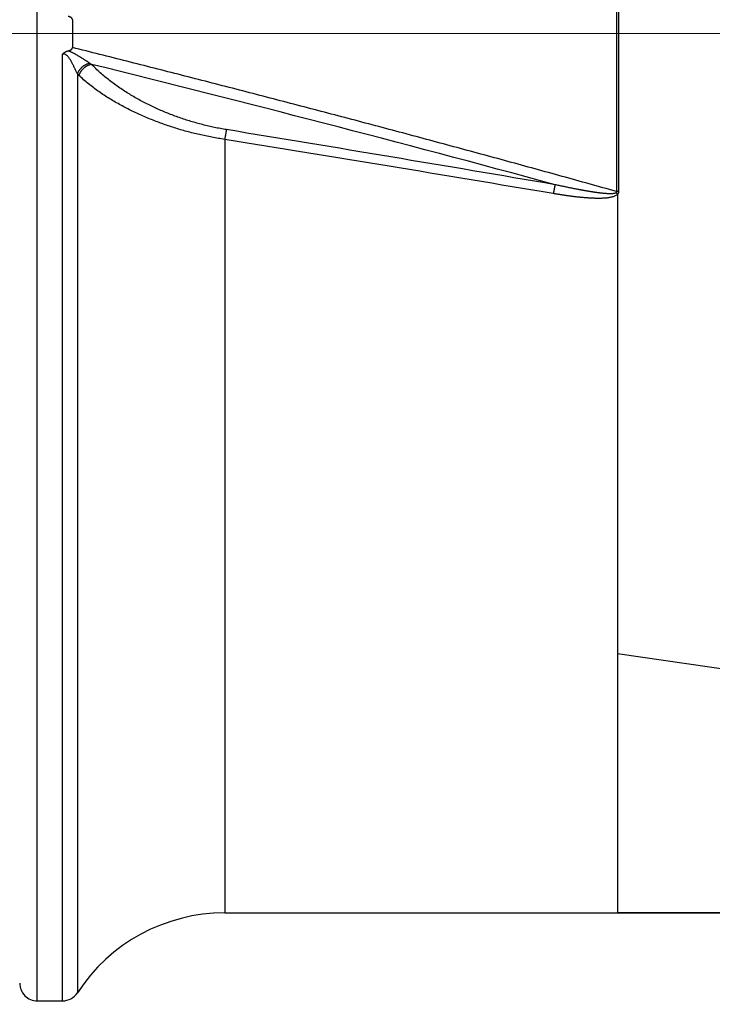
# Model space of a CAD drawing. Header units: millimetres. Extents: x 0 to 1733, y 0 to 1188.
# Tile 26 of 154: x 756 to 772, y 368 to 390. Entities that reach past the tile are written whole.
import ezdxf

# ---------------------------------------------------------------- set-up
doc = ezdxf.new("R2010")
doc.units = ezdxf.units.MM
doc.header["$LTSCALE"] = 0.727559
doc.linetypes.add('CENTER', pattern=[50.8, 31.75, -6.35, 6.35, -6.35])
doc.layers.add('NoLayerName_001', color=7, linetype='Continuous')
doc.layers.add('NoLayerName_004', color=7, linetype='Continuous')
doc.styles.get("Standard").update_dxf_attribs({"font": 'txt', "bigfont": 'extfont2'})
doc.dimstyles.get("Standard").update_dxf_attribs({"dimtxt": 2.5, "dimasz": 2.5, "dimexe": 1, "dimexo": 1, "dimtad": 1, "dimdec": 3, "dimzin": 0, "dimdsep": 46, "dimtxsty": 'Standard', "dimcen": 2.5, "dimadec": 3, "dimazin": 0, "dimtfac": 0.75, "dimtdec": 3, "dimtmove": 0, "dimatfit": 3, "dimfxl": 1, "dimarcsym": 0})

# ---------------------------------------------------------------- blocks, each defined once
blk = doc.blocks.new('_OPEN30')
at = {"color": 0, "linetype": 'ByBlock', "lineweight": -2}
for p, q in [((-1, 0.267949), (0, 0)), ((0, 0), (-1, -0.267949)), ((0, 0), (-1, 0))]:
    blk.add_line(p, q, dxfattribs=at)
blk = doc.blocks.new('*D160')
at = {"layer": 'Defpoints', "color": 0}
for p in [(779.876, 390), (779.976, 390), (810, 347.169), (810, 347.069), (749.792, 285.717)]:
    blk.add_point(p, dxfattribs=at)
at = {"layer": 'NoLayerName_001', "color": 0, "linetype": 'Continuous', "lineweight": 13}
for p, q in [((775.876, 390), (685.584, 390)), ((810, 343.069), (810, 265.584))]:
    blk.add_line(p, q, dxfattribs=at)
blk.add_arc((810, 390), 120.416, 182.85519, 267.14481, dxfattribs=at)
at = {"layer": 'NoLayerName_001', "color": 0, "lineweight": 13, "xscale": 6, "yscale": 6, "zscale": 6}
for p, rotation in [((689.584, 390), 91.42759435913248), ((810, 269.584), 358.5724056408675)]:
    blk.add_blockref('_OPEN30', p, dxfattribs=dict(at, rotation=rotation))
at = {"layer": 'NoLayerName_001', "color": 0, "lineweight": 13, "insert": (722.028, 325.235), "char_height": 14, "attachment_point": 5, "rotation": 306.3607}
blk.add_mtext('\\W0.8000;90%%d', dxfattribs=at)
blk = doc.blocks.new('DIM_0006')
at = {"color": 3, "linetype": 'Continuous', "lineweight": 13}
blk.add_arc((60, 64), 60, 0, 270, dxfattribs=at)

msp = doc.modelspace()

# ---------------------------------------------------------------- linework, layer by layer
at = {"layer": 'NoLayerName_001', "color": 4, "linetype": 'CENTER', "lineweight": 13}
msp.add_line((862.34296509, 390), (720, 390), dxfattribs=at)
at = {"layer": 'NoLayerName_004', "color": 6, "linetype": 'Continuous', "lineweight": 25}
for p, q in [((756.8, 368), (756.8, 412)), ((769.97441035, 393.59121819), (769.97441046, 386.40878181)), ((757.60000075, 390.31654839), (757.60000075, 389.68345157)), ((757.37628383, 368), (757.37628383, 389.53020686)), ((757.71153999, 389.08615495), (757.71153999, 368.18181818)), ((761.06463027, 387.59420673), (761.06410162, 370)), ((770, 386.34651864), (770, 370)), ((776.91651705, 374.89160707), (770, 375.89335263)), ((761.06410162, 370), (779.85953729, 370)), ((779.85953729, 370.02464884), (770, 370)), ((756.8, 368), (757.37628383, 368))]:
    msp.add_line(p, q, dxfattribs=at)
for centre, radius, start, end in [((4195.82699885, 390.00006393), 3425.80296178, 179.9399493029, 180.0600528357), ((758.4551911, 390.02860013), 0.84086691, 236.875581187, 239.963688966), ((644.23630726, -70.77725373), 473.9426801, 74.7899460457, 76.107015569), ((758.13405702, 389.46008435), 0.56421967, 221.508967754, 226.561079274), ((575.03699164, -745.84099283), 1148.82478322, 80.3011416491, 80.6791792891), ((575.16524646, -762.0338871), 1164.56143462, 80.4418037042, 80.8145572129), ((768.70062488, 384.78796511), 2.02915974, 50.18197621, 51.54835863), ((770.02144097, 384.65054652), 1.75886601, 89.854148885, 91.53228146), ((761.06410162, 366), 4, 90, 146.944268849), ((756.8, 368.4), 0.4, 179.999990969, 270), ((757.37628383, 368.4), 0.4, 270, 326.944268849)]:
    msp.add_arc(centre, radius, start, end, dxfattribs=at)
for points, knots in [([(757.60000075, 390.31654839), (757.59988799, 390.31833901), (757.59981949, 390.32195095), (757.59876076, 390.32729543), (757.59719926, 390.33253912), (757.59507901, 390.33761579), (757.59248049, 390.34246435), (757.58944697, 390.34702507), (757.58601405, 390.35124472), (757.58223965, 390.35511722), (757.57818094, 390.35867307), (757.57388555, 390.36194669), (757.56940153, 390.36497326), (757.56477544, 390.36778624), (757.56005256, 390.37042557), (757.55525746, 390.37291238), (757.55039688, 390.37524893), (757.5454769, 390.37744416), (757.54050273, 390.37950581), (757.53547974, 390.38144195), (757.53041329, 390.38326056), (757.52530871, 390.38496969), (757.5201713, 390.38657712), (757.51500657, 390.38809157), (757.5098192, 390.38951835), (757.50461695, 390.39087533), (757.50113401, 390.3917148), (757.4993955, 390.39214239)], [0, 0, 0, 0, 0.0053824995, 0.01080990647, 0.01628046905, 0.02177934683, 0.02728249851, 0.03276017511, 0.03818601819, 0.04357772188, 0.04896381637, 0.05435966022, 0.05976901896, 0.06518601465, 0.07059756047, 0.07599711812, 0.08138826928, 0.08677427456, 0.09215759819, 0.09753995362, 0.10292235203, 0.10830515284, 0.11368811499, 0.11907044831, 0.12445086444, 0.12982762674, 0.13519859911, 0.13519859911, 0.13519859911, 0.13519859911]), ([(757.37628383, 389.53020686), (757.37789156, 389.53209196), (757.38107355, 389.53589707), (757.38606855, 389.54141941), (757.391203, 389.54682384), (757.39649965, 389.55207769), (757.40195152, 389.55717344), (757.40755963, 389.5620968), (757.41332282, 389.56683528), (757.41924056, 389.57137592), (757.42531214, 389.57570587), (757.43153683, 389.57981217), (757.43791307, 389.58368146), (757.4444288, 389.58731598), (757.45107214, 389.59071805), (757.45783112, 389.59388987), (757.46469373, 389.59683386), (757.47164819, 389.59955162), (757.47868192, 389.60204779), (757.48578522, 389.60431562), (757.49293777, 389.60639079), (757.49775734, 389.60756566), (757.50015799, 389.60817842)], [0, 0, 0, 0, 0.007432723, 0.01487891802, 0.022334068, 0.02979431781, 0.03725653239, 0.04471835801, 0.05217828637, 0.05963572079, 0.06709104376, 0.07454568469, 0.08200188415, 0.08946103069, 0.09692344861, 0.10438864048, 0.11185534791, 0.1193216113, 0.12678482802, 0.13424180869, 0.14168883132, 0.1491216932, 0.1491216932, 0.1491216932, 0.1491216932]), ([(757.71153999, 389.08615495), (757.7076653, 389.09461919), (757.70002586, 389.11136613), (757.6885301, 389.13622088), (757.67707681, 389.1606959), (757.66551893, 389.18502046), (757.65372449, 389.20943068), (757.64155769, 389.23416088), (757.62888389, 389.25944596), (757.61556832, 389.28552066), (757.6014763, 389.31261993), (757.58650272, 389.34092291), (757.57069732, 389.37032491), (757.55385961, 389.40014596), (757.5359435, 389.42941395), (757.51692916, 389.45710019), (757.49678049, 389.48220144), (757.47543318, 389.50369513), (757.45271559, 389.52068146), (757.42842075, 389.53171511), (757.40207709, 389.53647043), (757.38507098, 389.53163451), (757.37628383, 389.53020686)], [0, 0, 0, 0, 0.02792686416, 0.05522115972, 0.08215314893, 0.10899345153, 0.13601306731, 0.16348336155, 0.19167601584, 0.22086295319, 0.25131625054, 0.28330805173, 0.31692198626, 0.35145668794, 0.38603427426, 0.41983802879, 0.45215665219, 0.48245998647, 0.51053243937, 0.53669475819, 0.5620887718, 0.58879587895, 0.58879587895, 0.58879587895, 0.58879587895]), ([(757.50015799, 389.60817842), (757.50188591, 389.60860335), (757.50534773, 389.60943782), (757.51051894, 389.61078542), (757.51567576, 389.61220211), (757.52081028, 389.61370579), (757.52591758, 389.61530214), (757.53099194, 389.61700011), (757.53602787, 389.61880777), (757.54101978, 389.62073345), (757.54596214, 389.62278539), (757.55084935, 389.62497194), (757.55567598, 389.62730113), (757.56043574, 389.62978214), (757.56512164, 389.63241762), (757.56970915, 389.63522842), (757.57415374, 389.63825304), (757.57840951, 389.6415237), (757.58242918, 389.6450743), (757.58616586, 389.64893798), (757.58956322, 389.65314394), (757.59256467, 389.65768528), (757.59513499, 389.66250961), (757.59723164, 389.66755816), (757.59877534, 389.67277089), (757.59982168, 389.6780827), (757.59988932, 389.681672), (757.60000075, 389.68345157)], [0, 0, 0, 0, 0.00533820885, 0.01068263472, 0.01603097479, 0.02138133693, 0.02673229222, 0.03208292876, 0.0374329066, 0.04278251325, 0.04813271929, 0.05348523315, 0.05884255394, 0.06420802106, 0.06958533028, 0.07496812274, 0.08034364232, 0.08570623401, 0.09105968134, 0.09641907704, 0.10181231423, 0.10725617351, 0.11272457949, 0.11818840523, 0.12362417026, 0.1290174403, 0.134366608, 0.134366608, 0.134366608, 0.134366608]), ([(757.99569186, 389.32438595), (757.97012945, 389.34105708), (757.93181843, 389.36611514), (757.88700623, 389.39517111), (757.86134611, 389.41169152), (757.84207025, 389.42403021), (757.82275822, 389.43630872), (757.80340493, 389.44851807), (757.78400535, 389.46064942), (757.7645542, 389.47269361), (757.74504651, 389.48464297), (757.72546624, 389.49647308), (757.70579596, 389.50815801), (757.68601833, 389.51967223), (757.66611621, 389.53099057), (757.64607166, 389.54208598), (757.62587456, 389.55293594), (757.60550496, 389.56348198), (757.58493294, 389.5736248), (757.56414082, 389.58328169), (757.5430944, 389.59232265), (757.5218178, 389.60078661), (757.50735444, 389.60565013), (757.50015905, 389.60817875)], [0, 0, 0, 0, 0.09155473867, 0.13733431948, 0.16022269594, 0.18310951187, 0.20599440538, 0.22887710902, 0.25175746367, 0.27463543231, 0.29751132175, 0.3203868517, 0.34326467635, 0.36614813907, 0.3890413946, 0.41194953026, 0.43487806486, 0.45782018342, 0.48075911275, 0.50368296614, 0.52658653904, 0.54947254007, 0.57235282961, 0.57235282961, 0.57235282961, 0.57235282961]), ([(769.97441046, 386.40878181), (769.76897324, 386.46632381), (769.35817582, 386.5816842), (768.53596207, 386.81019468), (767.50750262, 387.09334344), (766.27222206, 387.42900566), (765.03593038, 387.76094211), (763.7986756, 388.0892904), (762.56051999, 388.41424229), (761.32153017, 388.73600869), (760.08173999, 389.05467004), (758.84131, 389.37080954), (758.01371553, 389.57902442), (757.60000075, 389.68344937)], [0, 0, 0, 0, 0.6400310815, 1.2800628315, 2.5601291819, 3.8402000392, 5.1202755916, 6.4003568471, 7.6804432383, 8.9605325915, 10.2406212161, 11.5207039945, 12.8007744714, 12.8007744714, 12.8007744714, 12.8007744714]), ([(757.99569203, 389.32438724), (757.98951679, 389.322986), (757.97707334, 389.32043275), (757.9587395, 389.31504898), (757.94060218, 389.30877988), (757.92274422, 389.30149731), (757.90520135, 389.29329041), (757.88802203, 389.28418957), (757.87125132, 389.27424094), (757.85493527, 389.26348635), (757.83911967, 389.25196875), (757.82385045, 389.23973071), (757.8091735, 389.22681489), (757.7951348, 389.21326385), (757.78178028, 389.19912016), (757.7691561, 389.18442627), (757.75730687, 389.16922385), (757.74627528, 389.15354603), (757.73610437, 389.13740733), (757.7268912, 389.12079194), (757.71851763, 389.1037683), (757.71395054, 389.09198932), (757.71154075, 389.08615493)], [0, 0, 0, 0, 0.0189966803, 0.03808660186, 0.05727214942, 0.07655047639, 0.09591421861, 0.11535218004, 0.13484998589, 0.15439070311, 0.17395543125, 0.19352386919, 0.21307486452, 0.23258695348, 0.25203889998, 0.27141024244, 0.29068185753, 0.30984051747, 0.3288980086, 0.34787986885, 0.36681910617, 0.38575650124, 0.38575650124, 0.38575650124, 0.38575650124]), ([(758.0342953, 389.30064857), (758.02783922, 389.29938562), (758.01484926, 389.2971661), (757.99574071, 389.2919773), (757.97690519, 389.28575283), (757.95842417, 389.27834853), (757.94033111, 389.2698805), (757.92267238, 389.26039456), (757.90549091, 389.24995526), (757.88883061, 389.23862199), (757.87273526, 389.22645527), (757.85724753, 389.21351498), (757.8424081, 389.19985564), (757.82826732, 389.18551387), (757.81487201, 389.17052569), (757.80226917, 389.15492622), (757.79050466, 389.1387511), (757.77962869, 389.12203432), (757.76967556, 389.10481563), (757.76073901, 389.08711344), (757.75269227, 389.06902537), (757.7483814, 389.05657121), (757.74609706, 389.05040045)], [0, 0, 0, 0, 0.01973536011, 0.03950494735, 0.05933057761, 0.07922496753, 0.09919266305, 0.11923098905, 0.13933098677, 0.15947831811, 0.1796541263, 0.19983585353, 0.22000142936, 0.24013763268, 0.26023408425, 0.28028212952, 0.30027536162, 0.32021015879, 0.34008623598, 0.35990720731, 0.37968115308, 0.39942118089, 0.39942118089, 0.39942118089, 0.39942118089]), ([(761.10343815, 387.81577181), (761.05803891, 387.82374202), (760.96705457, 387.83897086), (760.83129325, 387.86615826), (760.69594701, 387.89594586), (760.5611867, 387.92878785), (760.42708107, 387.9645444), (760.29372627, 388.00323506), (760.16121111, 388.04483666), (760.02962638, 388.08933748), (759.89906232, 388.13672274), (759.76960932, 388.18697847), (759.6413578, 388.2400906), (759.51439793, 388.29604464), (759.3888208, 388.35482801), (759.26471129, 388.41642235), (759.14215978, 388.48084291), (759.02128905, 388.54818488), (758.90221219, 388.61853382), (758.78504269, 388.69197785), (758.66989661, 388.76860754), (758.55689728, 388.84848865), (758.44625012, 388.93170236), (758.33822678, 389.0183356), (758.23333246, 389.10864369), (758.13130133, 389.20211457), (758.06692549, 389.2681251), (758.03429626, 389.30065458)], [0, 0, 0, 0, 0.1382806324, 0.2767275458, 0.4153144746, 0.5540152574, 0.6928040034, 0.8316552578, 0.9705441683, 1.1094466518, 1.2483395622, 1.38720086, 1.526009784, 1.6647470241, 1.8033948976, 1.9419376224, 2.0803705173, 2.2187110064, 2.3569877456, 2.4952395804, 2.6335159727, 2.771876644, 2.9103302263, 3.0487949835, 3.1872047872, 3.3255230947, 3.4637457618, 3.4637457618, 3.4637457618, 3.4637457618]), ([(761.0646301, 387.59418328), (761.01631564, 387.60189448), (760.91952381, 387.61665095), (760.77493711, 387.64284496), (760.63069469, 387.67149115), (760.48694919, 387.7030312), (760.34376674, 387.73735348), (760.20123667, 387.7744948), (760.0594421, 387.81445214), (759.91846782, 387.85723319), (759.77839816, 387.90284277), (759.63931759, 387.95128645), (759.50131057, 388.00256974), (759.36446139, 388.0566977), (759.22885509, 388.11367721), (759.09457286, 388.1735089), (758.96170264, 388.23622181), (758.83037679, 388.30194775), (758.70072123, 388.37080616), (758.57286254, 388.44291916), (758.44692968, 388.51841157), (758.32305967, 388.59738359), (758.20147564, 388.67995192), (758.08249127, 388.76626804), (757.96667136, 388.85667672), (757.85377571, 388.95064245), (757.78230427, 389.0175086), (757.74611035, 389.05040006)], [0, 0, 0, 0, 0.146777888, 0.2937122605, 0.440774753, 0.5879380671, 0.7351760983, 0.8824640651, 1.0297786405, 1.1770980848, 1.3244023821, 1.4716733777, 1.618894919, 1.7660529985, 1.9131358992, 2.0601343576, 2.2070450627, 2.3538787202, 2.5006582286, 2.6474186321, 2.7942077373, 2.9410862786, 3.0880668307, 3.2350566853, 3.3819805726, 3.5288006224, 3.6755201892, 3.6755201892, 3.6755201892, 3.6755201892]), ([(761.10343815, 387.81577181), (761.10271326, 387.81209335), (761.10125097, 387.80473884), (761.09913255, 387.79369238), (761.09704545, 387.78263993), (761.09430066, 387.76789618), (761.09091638, 387.74945785), (761.0869275, 387.72731874), (761.08300274, 387.70516815), (761.07913506, 387.68300743), (761.07468261, 387.65714282), (761.06965982, 387.62757207), (761.06595995, 387.60538276), (761.06410162, 387.59428957)], [0, 0, 0, 0, 0.01124762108, 0.02249530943, 0.03374310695, 0.04499094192, 0.06748649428, 0.08998200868, 0.11247758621, 0.13497326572, 0.15746903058, 0.19121267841, 0.22495597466, 0.22495597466, 0.22495597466, 0.22495597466]), ([(768.57920284, 386.56343803), (768.5784504, 386.56007523), (768.57692853, 386.55335333), (768.57474754, 386.54324786), (768.57260974, 386.53313313), (768.57051216, 386.52300989), (768.56844076, 386.5128813), (768.56639648, 386.50274726), (768.56437748, 386.49260817), (768.56238263, 386.48246429), (768.56041063, 386.4723159), (768.55846024, 386.46216328), (768.55653016, 386.45200673), (768.55398216, 386.43845974), (768.55084139, 386.42151764), (768.54713467, 386.40117573), (768.54347463, 386.38082559), (768.54107221, 386.36725224), (768.53986631, 386.36046648)], [0, 0, 0, 0, 0.01033786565, 0.0206758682, 0.03101408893, 0.04135238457, 0.05169059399, 0.06202874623, 0.07236688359, 0.08270503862, 0.09304323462, 0.10338148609, 0.11371979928, 0.12405817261, 0.14473505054, 0.16541197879, 0.18608871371, 0.20676493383, 0.20676493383, 0.20676493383, 0.20676493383]), ([(769.01382593, 386.47235009), (768.99854274, 386.47538438), (768.96796986, 386.48142055), (768.92214929, 386.49066926), (768.87634985, 386.50002213), (768.83057506, 386.50949544), (768.78482294, 386.51907797), (768.73909299, 386.5287661), (768.69338419, 386.53855344), (768.64769621, 386.54843701), (768.60963793, 386.55674201), (768.58681196, 386.56176572), (768.57920284, 386.56343802)], [0, 0, 0, 0, 0.04674446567, 0.09348903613, 0.14023367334, 0.18697839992, 0.23372322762, 0.280468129, 0.32721303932, 0.37395785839, 0.42070245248, 0.44407461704, 0.44407461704, 0.44407461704, 0.44407461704]), ([(768.73544276, 386.32912606), (768.72456508, 386.33079046), (768.7028061, 386.33409559), (768.67018957, 386.33919533), (768.63758591, 386.34437522), (768.60499791, 386.34965112), (768.57242265, 386.35500287), (768.5507195, 386.35865209), (768.53986631, 386.36046651)], [0, 0, 0, 0, 0.03301284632, 0.06602558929, 0.09903816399, 0.13205047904, 0.16506241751, 0.19807383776, 0.19807383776, 0.19807383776, 0.19807383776]), ([(770, 386.34651864), (769.99199823, 386.33905792), (769.97706821, 386.32238961), (769.94695586, 386.30693326), (769.91590969, 386.29447496), (769.88411696, 386.28435548), (769.85214696, 386.27625086), (769.81992229, 386.26976403), (769.78742419, 386.26455906), (769.75466721, 386.26049752), (769.72172452, 386.25741999), (769.68866903, 386.2551754), (769.65557242, 386.25361439), (769.62248731, 386.25257382), (769.5894358, 386.25200117), (769.55641676, 386.2518711), (769.52342138, 386.25215066), (769.4904408, 386.25280899), (769.45746716, 386.25381424), (769.42449626, 386.2551361), (769.39152837, 386.25675443), (769.3585669, 386.25864812), (769.32561567, 386.26079618), (769.2926785, 386.263178), (769.25975817, 386.2657714), (769.22685634, 386.26856233), (769.19397363, 386.27154429), (769.16110972, 386.27470921), (769.12826427, 386.27804949), (769.09543695, 386.28155737), (769.06262742, 386.28522517), (769.02983535, 386.28904516), (768.99706041, 386.29300964), (768.96430225, 386.29711088), (768.93156055, 386.30134126), (768.89883489, 386.30569273), (768.86612492, 386.31015895), (768.8334305, 386.31473609), (768.80075211, 386.31942518), (768.76808723, 386.32420733), (768.74632548, 386.32749476), (768.73544276, 386.32912606)], [0, 0, 0, 0, 0.0328209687, 0.0663258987, 0.1001479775, 0.1333936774, 0.1662614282, 0.1990657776, 0.2319690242, 0.2649773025, 0.2980707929, 0.331214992, 0.3643633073, 0.3974657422, 0.4305159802, 0.463529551, 0.4965209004, 0.5295033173, 0.5624890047, 0.5954861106, 0.6284940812, 0.6615105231, 0.6945325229, 0.7275566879, 0.7605793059, 0.7935988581, 0.8266160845, 0.8596316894, 0.892646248, 0.9256602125, 0.9586739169, 0.9916875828, 1.0247013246, 1.0577151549, 1.0907289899, 1.1237426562, 1.1567560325, 1.1897692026, 1.222782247, 1.2557952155, 1.2888081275, 1.2888081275, 1.2888081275, 1.2888081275]), ([(769.96062662, 386.37642198), (769.95353941, 386.37326355), (769.93968011, 386.36549399), (769.91612225, 386.36225496), (769.89291748, 386.35913659), (769.86960393, 386.35750246), (769.84629606, 386.35674166), (769.82290736, 386.35677086), (769.79949739, 386.35738754), (769.77610499, 386.35840787), (769.75275094, 386.35972526), (769.72943625, 386.36133015), (769.70614875, 386.36319336), (769.68287908, 386.36529049), (769.65962301, 386.36759733), (769.63638115, 386.37009055), (769.61315556, 386.37274647), (769.58994684, 386.37554133), (769.56675573, 386.37846671), (769.54358165, 386.38151477), (769.52042372, 386.38467757), (769.49728105, 386.38794725), (769.47415276, 386.39131587), (769.45103799, 386.39477564), (769.42793575, 386.39831824), (769.40484539, 386.40193785), (769.38176667, 386.40563153), (769.35869923, 386.40939573), (769.33564273, 386.41322709), (769.31259684, 386.41712219), (769.28956121, 386.42107763), (769.2665355, 386.42509), (769.24351929, 386.42915589), (769.22051238, 386.43327337), (769.1975145, 386.43744054), (769.17452539, 386.44165549), (769.15154479, 386.44591646), (769.12857233, 386.450221), (769.09795344, 386.45601874), (769.05969599, 386.46335125), (769.0291183, 386.46936259), (769.01382593, 386.47235009)], [0, 0, 0, 0, 0.02327742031, 0.04703387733, 0.07047489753, 0.09372644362, 0.11704651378, 0.14044249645, 0.16387624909, 0.18729750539, 0.21068363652, 0.23404812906, 0.25740541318, 0.28076811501, 0.30413901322, 0.32751517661, 0.35089305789, 0.37426939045, 0.39764397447, 0.42101739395, 0.44439010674, 0.46776245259, 0.49113466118, 0.51450686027, 0.53787908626, 0.56125136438, 0.58462374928, 0.60799626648, 0.63136891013, 0.65474164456, 0.67811440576, 0.70148710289, 0.72485964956, 0.74823206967, 0.77160440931, 0.79497670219, 0.81834897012, 0.84172122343, 0.8650934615, 0.91183784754, 0.95858222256, 0.95858222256, 0.95858222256, 0.95858222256]), ([(769.97441013, 386.40878187), (769.97454091, 386.40816901), (769.97482794, 386.40694117), (769.97511484, 386.40506301), (769.97531265, 386.4031609), (769.97539943, 386.40124389), (769.97537316, 386.39932546), (769.97522641, 386.3974179), (769.97495315, 386.3955338), (769.97454685, 386.39368566), (769.97400115, 386.39188604), (769.97330895, 386.39014733), (769.97246485, 386.38848176), (769.97148646, 386.38688902), (769.97038895, 386.38536631), (769.96918758, 386.38391065), (769.96789743, 386.38251903), (769.96653341, 386.38118864), (769.96511073, 386.37991625), (769.96364325, 386.37870055), (769.96214985, 386.3775334), (769.96113045, 386.37679424), (769.96062662, 386.37642198)], [0, 0, 0, 0, 0.00187996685, 0.003780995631, 0.005695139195, 0.007615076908, 0.009534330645, 0.011447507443, 0.013350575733, 0.015241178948, 0.017118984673, 0.018986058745, 0.020848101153, 0.022713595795, 0.0245882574, 0.02647456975, 0.028372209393, 0.030278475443, 0.032188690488, 0.034096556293, 0.035994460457, 0.037873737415, 0.037873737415, 0.037873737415, 0.037873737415]), ([(770.02591879, 386.40941299), (770.02582403, 386.40780752), (770.02568896, 386.40458281), (770.02515368, 386.3997564), (770.02442512, 386.39493137), (770.02347158, 386.39012278), (770.02230772, 386.38534334), (770.0209357, 386.38060642), (770.01936104, 386.3759252), (770.01758834, 386.37131291), (770.01562241, 386.3667828), (770.01346816, 386.36234799), (770.0111298, 386.35802216), (770.0086142, 386.35381685), (770.00591832, 386.34975164), (770.00307572, 386.34581622), (770.00100853, 386.34333847), (770, 386.342086)], [0, 0, 0, 0, 0.004824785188, 0.009678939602, 0.014558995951, 0.01946090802, 0.024380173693, 0.029311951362, 0.034251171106, 0.039192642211, 0.044131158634, 0.049061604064, 0.05397905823, 0.058878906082, 0.063756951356, 0.068609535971, 0.073433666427, 0.073433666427, 0.073433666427, 0.073433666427])]:
    msp.add_open_spline(points, degree=3, knots=knots, dxfattribs=at)

# ---------------------------------------------------------------- block references
at = {"layer": 'NoLayerName_001', "color": 3, "linetype": 'Continuous', "lineweight": 13}
msp.add_blockref('DIM_0006', (750, 326), dxfattribs=at)

# ---------------------------------------------------------------- dimensions: what is measured, and where the dimension line sits
dim = msp.add_angular_dim_2l(base=(749.79202711, 285.71673193), line1=((810, 347.06908118), (810, 347.16908118)), line2=((779.87551332, 390), (779.97551332, 390)), text='\\W0.8000;<>', dimstyle='Standard', override={"dimtxt": 14, "dimasz": 6, "dimexe": 4, "dimexo": 4, "dimgap": 4, "dimblk": 'OPEN30', "dimclrd": 0, "dimclre": 0, "dimclrt": 0, "dimazin": 2, "dimtp": 0, "dimtm": 0, "dimlwd": 13, "dimlwe": 13}, dxfattribs=at)
dim.commit()
dim.dimension.update_dxf_attribs({"geometry": '*D160', "text_midpoint": (713.02892596, 318.60944881), "dimtype": 162})

doc.saveas('drawing.dxf')
